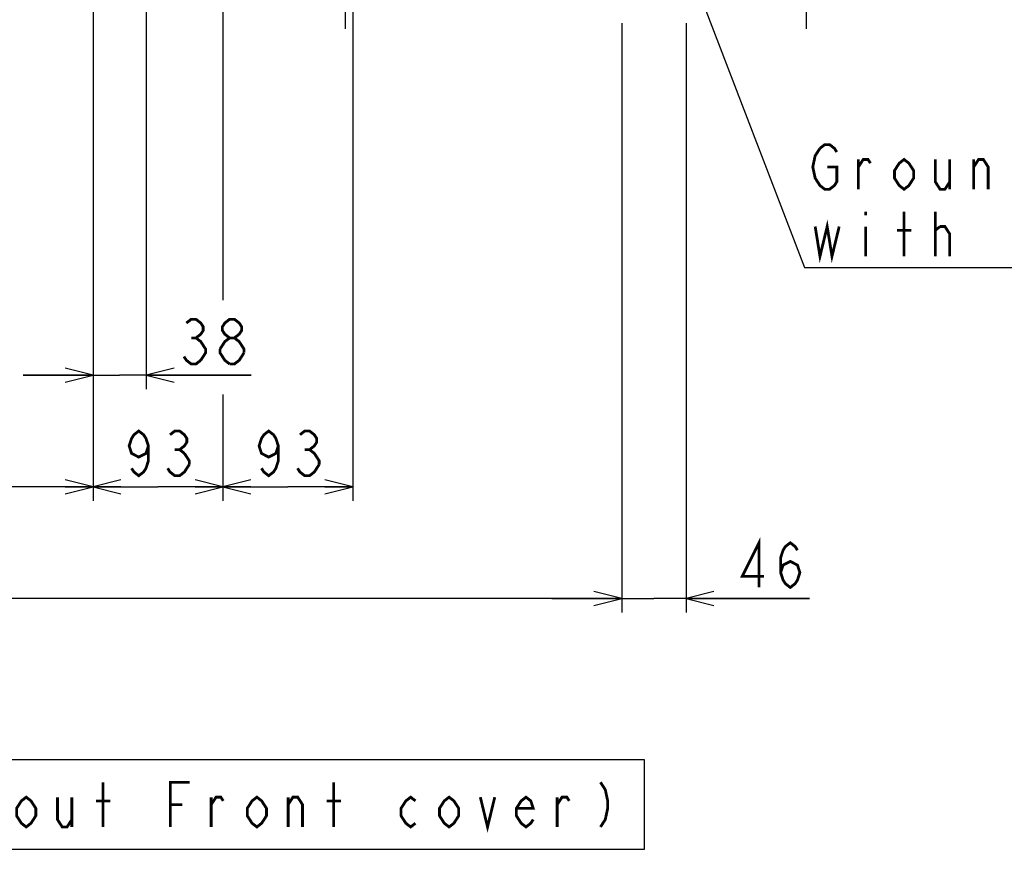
# Model space of a CAD drawing. Extents: x 52 to 403, y 35 to 214.
# Tile 8 of 18: x 213 to 284, y 62 to 121. Entities that reach past the tile are written whole.
import ezdxf

# ---------------------------------------------------------------- set-up
doc = ezdxf.new("R2010")
doc.units = 0
doc.header["$LTSCALE"] = 23.1
doc.linetypes.add('CENTER', pattern=[0.6, 0.375, -0.075, 0.075, -0.075])
doc.layers.get('0').update_dxf_attribs({"linetype": 'CONTINUOUS'})
for name, color, linetype in [('ALL_AXIS', 7, 'CONTINUOUS'), ('ALL_DIM', 7, 'CONTINUOUS'), ('ALL_NOTE', 7, 'CONTINUOUS')]:
    doc.layers.add(name, color=color, linetype=linetype)
doc.dimstyles.get("Standard").update_dxf_attribs({"dimtxt": 2.5, "dimasz": 2.5, "dimexe": 1.25, "dimexo": 0.625, "dimtad": 1, "dimcen": 2.5, "dimazin": 3, "dimtfac": 1, "dimtmove": 0, "dimatfit": 3})

# ---------------------------------------------------------------- blocks, each defined once
blk = doc.blocks.new('_OPEN')
at = {"color": 0, "linetype": 'BYBLOCK'}
for p, q in [((0, 0), (-1, 0.25)), ((-1, -0.25), (0, 0)), ((-1, 0), (0, 0))]:
    blk.add_line(p, q, dxfattribs=at)
blk = doc.blocks.new('*D6')
at = {"layer": 'ALL_DIM', "color": 2, "linetype": 'CONTINUOUS'}
for p, q in [((218.451, 123.587), (218.451, 86.747)), ((159.501, 91.538), (159.501, 86.747)), ((159.501, 87.747), (188.976, 87.747)), ((218.451, 87.747), (188.976, 87.747))]:
    blk.add_line(p, q, dxfattribs=at)
at = {"layer": 'ALL_DIM', "color": 2, "linetype": 'CONTINUOUS', "xscale": 2, "yscale": 2, "zscale": 2, "rotation": 180}
blk.add_blockref('_OPEN', (159.501, 87.747), dxfattribs=at)
at = {"layer": 'ALL_DIM', "color": 2, "linetype": 'CONTINUOUS', "xscale": 2, "yscale": 2, "zscale": 2}
blk.add_blockref('_OPEN', (218.451, 87.747), dxfattribs=at)
blk = doc.blocks.new('*D7')
at = {"layer": 'ALL_DIM', "color": 2, "linetype": 'CONTINUOUS'}
for p, q in [((218.451, 123.587), (218.451, 86.747)), ((227.751, 92.486), (227.751, 86.747)), ((218.451, 87.747), (223.101, 87.747)), ((227.751, 87.747), (223.101, 87.747))]:
    blk.add_line(p, q, dxfattribs=at)
at = {"layer": 'ALL_DIM', "color": 2, "linetype": 'CONTINUOUS', "xscale": 2, "yscale": 2, "zscale": 2, "rotation": 180}
blk.add_blockref('_OPEN', (218.451, 87.747), dxfattribs=at)
at = {"layer": 'ALL_DIM', "color": 2, "linetype": 'CONTINUOUS', "xscale": 2, "yscale": 2, "zscale": 2}
blk.add_blockref('_OPEN', (227.751, 87.747), dxfattribs=at)
blk = doc.blocks.new('*D8')
at = {"layer": 'ALL_DIM', "color": 2, "linetype": 'CONTINUOUS'}
for p, q in [((227.751, 123.587), (227.751, 101.111)), ((237.051, 123.587), (237.051, 86.747)), ((227.751, 94.373), (227.751, 86.747)), ((227.751, 87.747), (232.401, 87.747)), ((237.051, 87.747), (232.401, 87.747))]:
    blk.add_line(p, q, dxfattribs=at)
at = {"layer": 'ALL_DIM', "color": 2, "linetype": 'CONTINUOUS', "xscale": 2, "yscale": 2, "zscale": 2, "rotation": 180}
blk.add_blockref('_OPEN', (227.751, 87.747), dxfattribs=at)
at = {"layer": 'ALL_DIM', "color": 2, "linetype": 'CONTINUOUS', "xscale": 2, "yscale": 2, "zscale": 2}
blk.add_blockref('_OPEN', (237.051, 87.747), dxfattribs=at)
blk = doc.blocks.new('*D9')
at = {"layer": 'ALL_DIM', "color": 2, "linetype": 'CONTINUOUS'}
for p, q in [((256.301, 120.947), (256.301, 78.747)), ((159.501, 119.547), (159.501, 113.639)), ((159.501, 109.866), (159.501, 78.747)), ((159.501, 79.747), (207.901, 79.747)), ((256.301, 79.747), (207.901, 79.747))]:
    blk.add_line(p, q, dxfattribs=at)
at = {"layer": 'ALL_DIM', "color": 2, "linetype": 'CONTINUOUS', "xscale": 2, "yscale": 2, "zscale": 2, "rotation": 180}
blk.add_blockref('_OPEN', (159.501, 79.747), dxfattribs=at)
at = {"layer": 'ALL_DIM', "color": 2, "linetype": 'CONTINUOUS', "xscale": 2, "yscale": 2, "zscale": 2}
blk.add_blockref('_OPEN', (256.301, 79.747), dxfattribs=at)
blk = doc.blocks.new('*D10')
at = {"layer": 'ALL_DIM', "color": 2, "linetype": 'CONTINUOUS'}
for p, q in [((256.301, 120.947), (256.301, 78.747)), ((260.901, 120.947), (260.901, 78.747)), ((256.301, 79.747), (251.301, 79.747)), ((251.301, 79.747), (258.601, 79.747)), ((269.737, 79.747), (258.601, 79.747)), ((260.901, 79.747), (269.737, 79.747))]:
    blk.add_line(p, q, dxfattribs=at)
at = {"layer": 'ALL_DIM', "color": 2, "linetype": 'CONTINUOUS', "xscale": 2, "yscale": 2, "zscale": 2}
blk.add_blockref('_OPEN', (256.301, 79.747), dxfattribs=at)
at = {"layer": 'ALL_DIM', "color": 2, "linetype": 'CONTINUOUS', "xscale": 2, "yscale": 2, "zscale": 2, "rotation": 180}
blk.add_blockref('_OPEN', (260.901, 79.747), dxfattribs=at)
blk = doc.blocks.new('*D27')
at = {"layer": 'ALL_DIM', "color": 2, "linetype": 'CONTINUOUS'}
for p, q in [((218.451, 123.587), (218.451, 94.747)), ((222.251, 123.557), (222.251, 94.747)), ((218.451, 95.747), (213.451, 95.747)), ((213.451, 95.747), (220.351, 95.747)), ((229.776, 95.747), (220.351, 95.747)), ((222.251, 95.747), (229.776, 95.747))]:
    blk.add_line(p, q, dxfattribs=at)
at = {"layer": 'ALL_DIM', "color": 2, "linetype": 'CONTINUOUS', "xscale": 2, "yscale": 2, "zscale": 2}
blk.add_blockref('_OPEN', (218.451, 95.747), dxfattribs=at)
at = {"layer": 'ALL_DIM', "color": 2, "linetype": 'CONTINUOUS', "xscale": 2, "yscale": 2, "zscale": 2, "rotation": 180}
blk.add_blockref('_OPEN', (222.251, 95.747), dxfattribs=at)

msp = doc.modelspace()

# ---------------------------------------------------------------- linework, layer by layer
at = {"layer": 'ALL_AXIS', "color": 7, "linetype": 'CENTER'}
for p, q in [((236.501, 123.247), (236.501, 120.547)), ((269.501, 123.247), (269.501, 120.547))]:
    msp.add_line(p, q, dxfattribs=at)
at = {"layer": 'ALL_DIM', "color": 2, "linetype": 'CONTINUOUS', "const_width": 0.2}
for points in [[(225.132, 99.481), (225.476, 99.747), (225.82, 99.747), (226.164, 99.481), (226.336, 99.214), (226.336, 98.947), (226.164, 98.681), (225.82, 98.414), (226.164, 98.148), (226.336, 97.881), (226.508, 97.614), (226.508, 97.347), (226.164, 96.814)], [(228.228, 98.414), (227.884, 98.681), (227.712, 98.947), (227.712, 99.214), (227.884, 99.481), (228.228, 99.747), (228.572, 99.747), (228.916, 99.481), (229.088, 99.214), (229.088, 98.947), (228.916, 98.681), (228.572, 98.414)], [(225.476, 98.414), (225.82, 98.414)], [(227.54, 97.614), (227.884, 98.148), (228.228, 98.414), (228.572, 98.414), (228.916, 98.148), (229.088, 97.881), (229.26, 97.614), (229.26, 97.347)], [(228.228, 96.547), (227.884, 96.814), (227.712, 97.081), (227.54, 97.347), (227.54, 97.614)], [(229.26, 97.347), (228.916, 96.814), (228.572, 96.547), (228.228, 96.547)], [(226.164, 96.814), (225.82, 96.547), (225.476, 96.547), (225.132, 96.814), (224.96, 97.081)], [(222.413, 90.681), (222.241, 90.147), (221.725, 89.881), (221.209, 90.147), (221.037, 90.681), (221.209, 91.214), (221.381, 91.481), (221.725, 91.748), (222.069, 91.481), (222.241, 91.214), (222.413, 90.681), (222.413, 89.614), (222.241, 89.081), (222.069, 88.814), (221.725, 88.547), (221.381, 88.814), (221.209, 89.081)], [(223.961, 91.481), (224.305, 91.748), (224.649, 91.748), (224.993, 91.481), (225.165, 91.214), (225.165, 90.947), (224.993, 90.681), (224.649, 90.414), (224.993, 90.147)], [(231.713, 90.681), (231.541, 90.147), (231.025, 89.881), (230.509, 90.147), (230.337, 90.681), (230.509, 91.214), (230.681, 91.481), (231.025, 91.748), (231.369, 91.481), (231.541, 91.214), (231.713, 90.681), (231.713, 89.614), (231.541, 89.081), (231.369, 88.814), (231.025, 88.547), (230.681, 88.814), (230.509, 89.081)], [(233.261, 91.481), (233.605, 91.748), (233.949, 91.748), (234.293, 91.481), (234.465, 91.214), (234.465, 90.947), (234.293, 90.681), (233.949, 90.414), (234.293, 90.147), (234.465, 89.881), (234.637, 89.614), (234.637, 89.347)], [(224.305, 90.414), (224.649, 90.414)], [(224.993, 90.147), (225.337, 89.614), (225.337, 89.347)], [(233.605, 90.414), (233.949, 90.414)], [(225.337, 89.347), (224.993, 88.814), (224.649, 88.547), (224.305, 88.547), (223.961, 88.814), (223.789, 89.081)], [(234.637, 89.347), (234.293, 88.814), (233.949, 88.547), (233.605, 88.547), (233.261, 88.814), (233.089, 89.081)], [(266.125, 80.547), (266.125, 83.747), (264.921, 81.348), (266.469, 81.348)], [(267.673, 81.614), (267.845, 82.147), (268.361, 82.414), (268.877, 82.147), (269.049, 81.614), (268.877, 81.081), (268.705, 80.814), (268.361, 80.547), (268.017, 80.814), (267.845, 81.081), (267.673, 81.614), (267.673, 82.681), (267.845, 83.214), (268.017, 83.481), (268.361, 83.747), (268.705, 83.481), (268.877, 83.214)]]:
    msp.add_lwpolyline(points, dxfattribs=at)
at = {"layer": 'ALL_NOTE', "color": 2, "linetype": 'CONTINUOUS'}
for p, q in [((261.691, 123.494), (269.377, 103.456)), ((269.377, 103.456), (269.627, 103.456)), ((269.627, 103.456), (321.915, 103.456))]:
    msp.add_line(p, q, dxfattribs=at)
at = {"layer": 'ALL_NOTE', "color": 2, "linetype": 'CONTINUOUS', "const_width": 0.2}
for points in [[(271.003, 110.656), (271.691, 110.656), (271.691, 109.589), (271.519, 109.322), (271.175, 109.056), (270.831, 109.056), (270.487, 109.322), (270.315, 109.589), (270.143, 109.856), (269.971, 110.656), (270.143, 111.456), (270.487, 111.989)], [(270.487, 111.989), (270.831, 112.256), (271.175, 112.256), (271.519, 111.989), (271.691, 111.722)], [(273.239, 109.056), (273.239, 111.189)], [(273.239, 110.656), (273.583, 111.189), (273.927, 111.189), (274.099, 110.922)], [(277.195, 109.856), (276.851, 109.322), (276.507, 109.056), (276.163, 109.322), (275.819, 109.856), (275.819, 110.389), (276.163, 110.922), (276.507, 111.189), (276.851, 110.922), (277.195, 110.389), (277.195, 109.856)], [(278.743, 111.189), (278.743, 109.589), (279.087, 109.056), (279.431, 109.056), (279.775, 109.589)], [(279.775, 111.189), (279.775, 109.056)], [(281.495, 109.056), (281.495, 111.189)], [(281.495, 110.656), (281.839, 111.189), (282.183, 111.189), (282.527, 110.656), (282.527, 109.056)], [(273.755, 107.456), (273.755, 107.189)], [(276.507, 104.256), (276.507, 107.456)], [(278.743, 104.256), (278.743, 107.456)], [(270.143, 106.389), (270.487, 104.256), (271.003, 106.389), (271.347, 104.256), (271.863, 106.389)], [(273.755, 106.389), (273.755, 104.256)], [(278.743, 106.122), (279.087, 106.389)], [(279.087, 106.389), (279.431, 106.389), (279.775, 105.856), (279.775, 104.256)], [(275.991, 106.122), (277.023, 106.122)], [(219.171, 63.4), (219.171, 66.6)], [(223.987, 63.4), (223.987, 66.6), (225.363, 66.6)], [(235.683, 63.4), (235.683, 66.6)], [(254.775, 66.6), (255.119, 66.066), (255.291, 65.266), (255.291, 64.733), (255.119, 63.933), (254.775, 63.4)], [(214.355, 64.2), (214.011, 63.666), (213.667, 63.4), (213.323, 63.666), (212.979, 64.2), (212.979, 64.733), (213.323, 65.266), (213.667, 65.533), (214.011, 65.266), (214.355, 64.733), (214.355, 64.2)], [(215.903, 65.533), (215.903, 63.933), (216.247, 63.4), (216.591, 63.4), (216.935, 63.933)], [(216.935, 65.533), (216.935, 63.4)], [(226.911, 63.4), (226.911, 65.533)], [(226.911, 65), (227.255, 65.533), (227.599, 65.533), (227.771, 65.266)], [(230.867, 64.2), (230.523, 63.666), (230.179, 63.4), (229.835, 63.666), (229.491, 64.2), (229.491, 64.733), (229.835, 65.266), (230.179, 65.533), (230.523, 65.266), (230.867, 64.733), (230.867, 64.2)], [(232.415, 63.4), (232.415, 65.533)], [(232.415, 65), (232.759, 65.533), (233.103, 65.533), (233.447, 65), (233.447, 63.4)], [(241.531, 63.666), (241.187, 63.4), (240.843, 63.666), (240.499, 64.2), (240.499, 64.733), (240.843, 65.266), (241.187, 65.533), (241.531, 65.266)], [(244.627, 64.2), (244.283, 63.666), (243.939, 63.4), (243.595, 63.666), (243.251, 64.2), (243.251, 64.733), (243.595, 65.266), (243.939, 65.533), (244.283, 65.266), (244.627, 64.733), (244.627, 64.2)], [(246.175, 65.533), (246.691, 63.4), (247.207, 65.533)], [(249.959, 63.933), (249.787, 63.666), (249.443, 63.4), (249.099, 63.666), (248.755, 64.2), (248.755, 64.733), (249.099, 65.266), (249.443, 65.533), (249.787, 65.266), (249.959, 64.733), (248.755, 64.733)], [(251.679, 63.4), (251.679, 65.533)], [(251.679, 65), (252.023, 65.533), (252.367, 65.533), (252.539, 65.266)], [(218.655, 65.266), (219.687, 65.266)], [(223.987, 65), (224.847, 65)], [(235.167, 65.266), (236.199, 65.266)]]:
    msp.add_lwpolyline(points, dxfattribs=at)
at = {"layer": 'ALL_NOTE', "color": 2, "linetype": 'CONTINUOUS'}
msp.add_lwpolyline([(180.419, 61.8), (257.923, 61.8), (257.923, 68.2), (180.419, 68.2), (180.419, 61.8)], dxfattribs=at)

# ---------------------------------------------------------------- dimensions: what is measured, and where the dimension line sits
at = {"layer": 'ALL_DIM', "color": 2, "linetype": 'CONTINUOUS'}
for base, p1, p2, picture, middle in [((218.451, 87.747), (159.501, 91.538), (218.451, 123.587), '*D6', (182.096, 88.547)), ((222.251, 95.747), (218.451, 123.587), (222.251, 123.557), '*D27', (224.272, 96.547)), ((227.751, 87.747), (218.451, 123.587), (227.751, 92.486), '*D7', (220.349, 88.547)), ((237.051, 87.747), (227.751, 123.587), (237.051, 123.587), '*D8', (229.649, 88.547)), ((256.301, 79.747), (159.501, 119.547), (256.301, 120.947), '*D9', (203.773, 80.547)), ((260.901, 79.747), (256.301, 120.947), (260.901, 120.947), '*D10', (264.233, 80.547))]:
    dim = msp.add_linear_dim(base=base, p1=p1, p2=p2, dimstyle='Standard', dxfattribs=at)
    dim.commit()
    dim.dimension.update_dxf_attribs({"geometry": picture, "text_midpoint": middle, "dimtype": 128})

doc.saveas('drawing.dxf')
